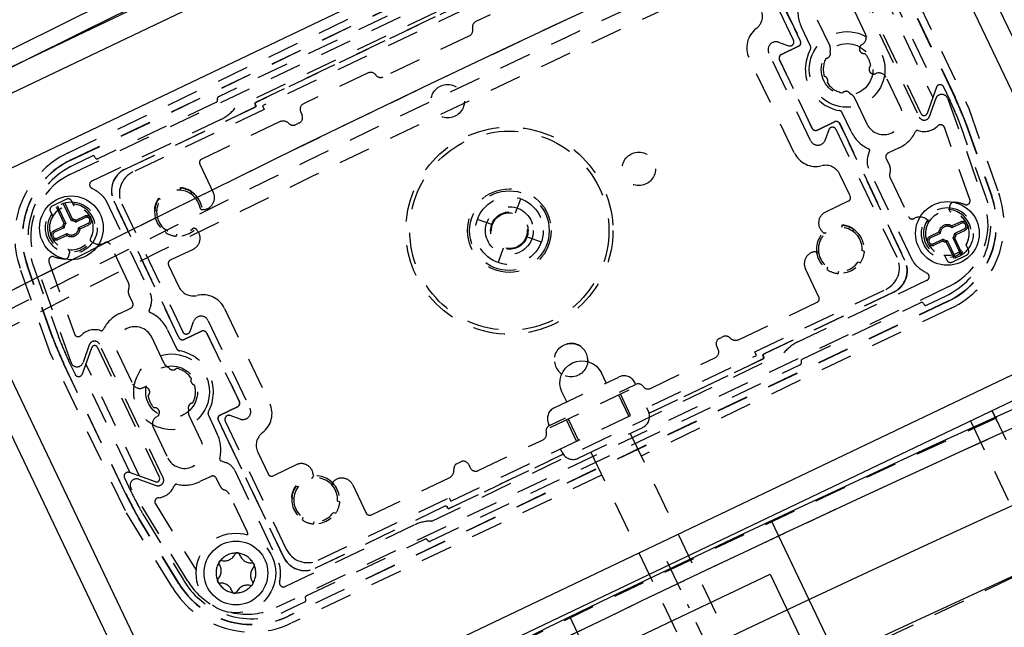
# Model space of a CAD drawing. Extents: x -7591 to -2491, y 6498 to 10061.
# Tile 46 of 125: x -6246 to -6123, y 9076 to 9153. Entities that reach past the tile are written whole.
import ezdxf

# ---------------------------------------------------------------- set-up
doc = ezdxf.new("R2010")
doc.units = 0
doc.header["$MEASUREMENT"] = 0
doc.linetypes.add('DASHDOT', pattern=[8.5, 4, -2, 0.5, -2])
doc.linetypes.add('HIDDEN', pattern=[7, 4, -3])
doc.layers.get('0').update_dxf_attribs({"linetype": 'CONTINUOUS'})
doc.layers.add('LE_HIDDEN', color=7, linetype='CONTINUOUS')
doc.layers.add('LE_MIDDLE', color=7, linetype='CONTINUOUS')

msp = doc.modelspace()

# ---------------------------------------------------------------- linework, layer by layer
for p, q in [((-6143.47, 9196.18), (-6103.9, 9113.23)), ((-6262.65, 9139.44), (-6146.22, 9194.98)), ((-6107.9, 9114.65), (-6146.22, 9194.98)), ((-6261.36, 9136.73), (-6144.93, 9192.27)), ((-6138.56, 9185.89), (-6260.41, 9127.77)), ((-6262.65, 9139.44), (-6224.34, 9059.11)), ((-6225.75, 9055.11), (-6265.32, 9138.06)), ((-6224.34, 9059.11), (-6107.9, 9114.65)), ((-6103.9, 9113.23), (-6225.75, 9055.11)), ((-6171.96, 9073.57), (-6152.1, 9083.04)), ((-6152.1, 9083.04), (-6143.06, 9064.08)), ((-6165.63, 9053.32), (-6177.25, 9077.69))]:
    msp.add_line(p, q)
msp.add_lwpolyline([(-3319.19, 8334.81, 0.111006), (-4057.65, 9007.3, 0.000315), (-4060.15, 9008.72, 0.005079), (-4100.61, 9031.15, 0.000315), (-4103.13, 9032.51, 0.252871), (-6267.97, 9031.15, 0.005079), (-6308.43, 9008.72, 0.111325), (-7049.39, 8334.81)], format="xyb")
msp.add_lwpolyline([(-6151.98, 9089.75), (-6140.35, 9065.38), (-6165.63, 9053.32)])
for centre in [(-6239.86, 9126.49), (-6129.84, 9125.79), (-6219.19, 9083.17)]:
    msp.add_circle(centre, 4)
for radius, start, end in [(2396.87, 31.73211, 148.26789), (2391.87, 31.73211, 148.26789), (2372, 31.75, 148.25), (2370, 31.79835, 148.20165), (2345, 32.74999, 147.24999), (2266.16, 35.00882, 144.99118), (2258.06, 35.00886, 144.99114), (2247.11, 35.0089, 144.9911), (2275, 108.25, 124.25), (2120, 90, 129.25)]:
    msp.add_arc((-5184.29, 7028.43), radius, start, end)
at = {"layer": 'LE_HIDDEN', "color": 1, "linetype": 'HIDDEN'}
for p, q in [((-6240.33, 9135.88), (-6157.5, 9175.38)), ((-6239.92, 9135.03), (-6157.1, 9174.54)), ((-6239.91, 9135), (-6157.08, 9174.5)), ((-6240.04, 9133.17), (-6155.58, 9173.45)), ((-6149.49, 9152.42), (-6156.49, 9167.09)), ((-6156.47, 9167.1), (-6148.29, 9149.95)), ((-6149.16, 9150.04), (-6156.82, 9166.1)), ((-6174.91, 9165.12), (-6221.39, 9142.94)), ((-6174.91, 9165.12), (-6221.39, 9142.94)), ((-6175.09, 9162.59), (-6219.32, 9141.5)), ((-6216.69, 9142.25), (-6177.33, 9161.02)), ((-6177.34, 9160.99), (-6216.66, 9142.24)), ((-6177.51, 9160.11), (-6215.87, 9141.81)), ((-6136.65, 9159.12), (-6128.89, 9142.84)), ((-6136.62, 9159.14), (-6128.85, 9142.85)), ((-6141.36, 9157.16), (-6133.38, 9140.41)), ((-6180.93, 9156.26), (-6189.07, 9152.38)), ((-6133.12, 9140.8), (-6140.9, 9157.11)), ((-6133.12, 9140.8), (-6140.9, 9157.11)), ((-6138.38, 9156.94), (-6131.67, 9142.86)), ((-6137.23, 9156.54), (-6131.26, 9144.02)), ((-6140.11, 9150.82), (-6141.94, 9154.64)), ((-6149.49, 9152.42), (-6149.05, 9151.52)), ((-6146.18, 9152.62), (-6144.62, 9149.34)), ((-6148.3, 9149.94), (-6149.05, 9151.52)), ((-6147.04, 9149.31), (-6148.16, 9151.67)), ((-6189.87, 9150.61), (-6200.7, 9145.44)), ((-6151.03, 9149.8), (-6149.78, 9149.35)), ((-6148.53, 9149.29), (-6150.69, 9148.26)), ((-6150.69, 9148.25), (-6148.52, 9149.28)), ((-6149.06, 9135.9), (-6154.74, 9147.81)), ((-6147.03, 9137.44), (-6152.27, 9148.42)), ((-6150.94, 9147.58), (-6146.85, 9139)), ((-6146.83, 9139.01), (-6150.92, 9147.58)), ((-6202.58, 9145.94), (-6210.72, 9142.05)), ((-6135.69, 9141.55), (-6137.52, 9145.37)), ((-6131.22, 9144.13), (-6132.38, 9140.84)), ((-6131.22, 9144.13), (-6132.38, 9140.84)), ((-6129.53, 9142.56), (-6130.3, 9144.17)), ((-6129.53, 9142.56), (-6130.3, 9144.17)), ((-6141.5, 9142.8), (-6139.94, 9139.53)), ((-6132.09, 9140.48), (-6131.3, 9142.7)), ((-6129.79, 9142.7), (-6125.23, 9129.81)), ((-6128.89, 9142.84), (-6128.85, 9142.85)), ((-6221.63, 9142.28), (-6236.52, 9135.17)), ((-6221.63, 9142.28), (-6236.52, 9135.17)), ((-6233.12, 9133.86), (-6216.83, 9141.63)), ((-6216.8, 9141.62), (-6233.11, 9133.84)), ((-6215.65, 9141.36), (-6232.12, 9133.5)), ((-6216.74, 9141.9), (-6216.78, 9141.99)), ((-6216.75, 9141.98), (-6216.71, 9141.89)), ((-6215.87, 9141.81), (-6215.65, 9141.36)), ((-6221.07, 9140.11), (-6237.29, 9132.37)), ((-6211.07, 9141.05), (-6210.88, 9140.66)), ((-6141.92, 9138.58), (-6143.05, 9140.94)), ((-6213.7, 9139.8), (-6223.48, 9135.13)), ((-6211.24, 9139.66), (-6211.69, 9139.44)), ((-6144, 9139.81), (-6146.17, 9138.77)), ((-6146.16, 9138.76), (-6144, 9139.79)), ((-6144.74, 9138.79), (-6145.18, 9137.53)), ((-6136.16, 9122.77), (-6143.82, 9138.83)), ((-6142.59, 9137.98), (-6143.35, 9139.56)), ((-6143.33, 9139.57), (-6135.16, 9122.42)), ((-6127.01, 9130.06), (-6130.22, 9139.11)), ((-6124.97, 9130.28), (-6128.16, 9139.31)), ((-6124.97, 9130.28), (-6128.16, 9139.31)), ((-6127.5, 9139.54), (-6124.31, 9130.51)), ((-6127.47, 9139.55), (-6124.27, 9130.52)), ((-6142.59, 9137.98), (-6142.17, 9137.08)), ((-6135.17, 9122.41), (-6142.17, 9137.08)), ((-6135.9, 9136.52), (-6137.3, 9135.86)), ((-6237.23, 9135.5), (-6239.61, 9134.37)), ((-6237.23, 9135.5), (-6239.61, 9134.37)), ((-6236.85, 9135.29), (-6236.9, 9135.38)), ((-6236.85, 9135.29), (-6236.9, 9135.38)), ((-6139.8, 9135.54), (-6139.6, 9136.1)), ((-6137.53, 9135.19), (-6137.07, 9134.22)), ((-6223.72, 9134.47), (-6222.03, 9130.92)), ((-6134.2, 9122.4), (-6139.73, 9133.99)), ((-6142.05, 9130.49), (-6143.34, 9133.2)), ((-6137, 9132.68), (-6134.71, 9127.88)), ((-6226.12, 9131.52), (-6226.23, 9131.22)), ((-6240.46, 9130.08), (-6242.27, 9129.22)), ((-6228.65, 9130.07), (-6228.94, 9130.17)), ((-6224.81, 9130.72), (-6224.71, 9131.01)), ((-6184.06, 9128.36), (-6183.43, 9130.15)), ((-6241.73, 9129.03), (-6240.8, 9127.07)), ((-6241.55, 9129.12), (-6240.57, 9127.05)), ((-6239.84, 9127.39), (-6240.83, 9129.46)), ((-6239.71, 9127.58), (-6240.65, 9129.55)), ((-6239.5, 9129.22), (-6239.8, 9129.85)), ((-6239.5, 9129.22), (-6239.74, 9129.74)), ((-6235.49, 9129.88), (-6229.96, 9118.29)), ((-6226.36, 9112.71), (-6234.54, 9129.86)), ((-6234.52, 9129.87), (-6227.52, 9115.2)), ((-6233.54, 9129.51), (-6225.88, 9113.45)), ((-6229.44, 9128.76), (-6229.15, 9128.65)), ((-6223.24, 9128.78), (-6223.38, 9128.77)), ((-6142.29, 9129.82), (-6145.15, 9128.45)), ((-6129.6, 9128.77), (-6129.59, 9128.95)), ((-6129.6, 9128.77), (-6129.59, 9128.95)), ((-6242.5, 9128.55), (-6242.2, 9127.93)), ((-6242.45, 9128.45), (-6242.2, 9127.93)), ((-6239.71, 9127.58), (-6239.84, 9127.39)), ((-6238.09, 9127.78), (-6239.3, 9127.2)), ((-6238.18, 9127.96), (-6239.28, 9127.43)), ((-6187.06, 9126.92), (-6188.85, 9127.56)), ((-6132.45, 9127.59), (-6132.3, 9127.48)), ((-6132.45, 9127.59), (-6132.3, 9127.48)), ((-6240.95, 9126.64), (-6242.06, 9126.11)), ((-6240.76, 9126.51), (-6241.97, 9125.93)), ((-6240.95, 9126.64), (-6240.76, 9126.51)), ((-6240.8, 9127.07), (-6240.57, 9127.05)), ((-6239.28, 9127.43), (-6239.3, 9127.2)), ((-6238.96, 9126.48), (-6237.74, 9127.06)), ((-6238.77, 9126.35), (-6238.96, 9126.48)), ((-6238.77, 9126.35), (-6237.66, 9126.88)), ((-6227.99, 9126.23), (-6228.1, 9125.94)), ((-6224.24, 9126.35), (-6224.13, 9126.25)), ((-6143.01, 9126.84), (-6143.12, 9126.55)), ((-6141.7, 9126.05), (-6141.6, 9126.34)), ((-6128.07, 9127.08), (-6129.28, 9126.5)), ((-6129.26, 9126.73), (-6129.28, 9126.5)), ((-6128.15, 9127.26), (-6129.26, 9126.73)), ((-6128.94, 9125.77), (-6127.72, 9126.35)), ((-6241.63, 9125.21), (-6240.41, 9125.78)), ((-6241.54, 9125.02), (-6240.43, 9125.55)), ((-6240.43, 9125.55), (-6240.41, 9125.78)), ((-6226.68, 9125.44), (-6226.58, 9125.73)), ((-6182.63, 9125.36), (-6180.84, 9124.72)), ((-6145.46, 9125.93), (-6145.56, 9126.03)), ((-6130.93, 9125.93), (-6132.04, 9125.4)), ((-6130.74, 9125.8), (-6131.95, 9125.22)), ((-6131.61, 9124.5), (-6130.39, 9125.08)), ((-6130.93, 9125.93), (-6130.74, 9125.8)), ((-6130.41, 9124.85), (-6130.39, 9125.08)), ((-6128.14, 9123.16), (-6129.13, 9125.23)), ((-6128.9, 9125.21), (-6129.13, 9125.23)), ((-6128.75, 9125.64), (-6128.94, 9125.77)), ((-6127.96, 9123.25), (-6128.9, 9125.21)), ((-6128.75, 9125.64), (-6127.64, 9126.17)), ((-6237.24, 9124.69), (-6237.39, 9124.8)), ((-6237.24, 9124.69), (-6237.39, 9124.8)), ((-6232.69, 9119.6), (-6234.98, 9124.4)), ((-6227.41, 9122.46), (-6224.54, 9123.83)), ((-6185.63, 9123.93), (-6186.27, 9122.13)), ((-6131.52, 9124.32), (-6130.41, 9124.85)), ((-6129.98, 9124.7), (-6129.85, 9124.89)), ((-6129.98, 9124.7), (-6129.04, 9122.73)), ((-6129.85, 9124.89), (-6128.86, 9122.82)), ((-6127.19, 9123.73), (-6127.49, 9124.35)), ((-6127.24, 9123.83), (-6127.49, 9124.35)), ((-6240.09, 9123.51), (-6240.11, 9123.33)), ((-6240.09, 9123.51), (-6240.11, 9123.33)), ((-6146.46, 9123.5), (-6146.31, 9123.51)), ((-6140.26, 9123.52), (-6140.55, 9123.63)), ((-6130.2, 9123.06), (-6129.9, 9122.43)), ((-6130.2, 9123.06), (-6129.95, 9122.54)), ((-6129.23, 9122.2), (-6127.43, 9123.06)), ((-6242.53, 9110.79), (-6246.31, 9121.44)), ((-6242.22, 9112.73), (-6245.42, 9121.76)), ((-6242.19, 9112.74), (-6245.39, 9121.77)), ((-6244.73, 9122), (-6241.53, 9112.97)), ((-6244.73, 9122), (-6241.53, 9112.97)), ((-6239.9, 9109.58), (-6244.47, 9122.47)), ((-6242.68, 9122.22), (-6239.48, 9113.17)), ((-6227.64, 9121.79), (-6226.35, 9119.08)), ((-6145.98, 9117.81), (-6147.67, 9121.36)), ((-6144.88, 9121.56), (-6144.99, 9121.27)), ((-6141.05, 9122.21), (-6140.76, 9122.11)), ((-6143.57, 9120.77), (-6143.47, 9121.06)), ((-6129.66, 9119.11), (-6214.12, 9078.83)), ((-6148.63, 9112.17), (-6132.41, 9119.91)), ((-6232.16, 9117.09), (-6232.62, 9118.06)), ((-6154.04, 9110.92), (-6137.57, 9118.78)), ((-6152.89, 9110.66), (-6136.58, 9118.44)), ((-6136.57, 9118.42), (-6152.86, 9110.65)), ((-6132.46, 9116.78), (-6130.09, 9117.91)), ((-6132.46, 9116.78), (-6130.09, 9117.91)), ((-6233.79, 9115.76), (-6232.4, 9116.42)), ((-6229.89, 9116.75), (-6230.1, 9116.18)), ((-6220.63, 9116.38), (-6214.95, 9104.47)), ((-6129.79, 9117.28), (-6212.61, 9077.78)), ((-6129.77, 9117.25), (-6212.6, 9077.74)), ((-6129.37, 9116.4), (-6168.3, 9097.83)), ((-6156, 9112.48), (-6146.21, 9117.15)), ((-6148.07, 9110), (-6133.17, 9117.11)), ((-6148.07, 9110), (-6133.17, 9117.11)), ((-6132.84, 9116.99), (-6132.8, 9116.9)), ((-6132.84, 9116.99), (-6132.8, 9116.9)), ((-6227.1, 9114.3), (-6227.52, 9115.2)), ((-6226.35, 9112.72), (-6227.1, 9114.3)), ((-6224.96, 9113.49), (-6224.51, 9114.75)), ((-6222.67, 9114.84), (-6217.43, 9103.86)), ((-6228.2, 9109.48), (-6229.76, 9112.75)), ((-6227.77, 9113.7), (-6226.65, 9111.34)), ((-6223.53, 9113.52), (-6225.7, 9112.49)), ((-6225.69, 9112.47), (-6223.53, 9113.51)), ((-6222.86, 9113.27), (-6218.77, 9104.7)), ((-6218.76, 9104.7), (-6222.85, 9113.28)), ((-6158.46, 9112.62), (-6158.01, 9112.84)), ((-6238.47, 9108.15), (-6237.31, 9111.44)), ((-6238.47, 9108.15), (-6237.31, 9111.44)), ((-6237.61, 9111.8), (-6238.39, 9109.58)), ((-6236.57, 9111.48), (-6228.79, 9095.17)), ((-6236.57, 9111.48), (-6228.79, 9095.17)), ((-6228.33, 9095.12), (-6236.32, 9111.87)), ((-6158.62, 9111.23), (-6158.81, 9111.62)), ((-6234, 9110.73), (-6232.18, 9106.91)), ((-6194.6, 9089.69), (-6150.38, 9110.78)), ((-6192.19, 9092.17), (-6153.83, 9110.47)), ((-6167.12, 9106.34), (-6158.98, 9110.23)), ((-6153.83, 9110.47), (-6154.04, 9110.92)), ((-6152.94, 9110.3), (-6152.99, 9110.39)), ((-6152.96, 9110.38), (-6152.91, 9110.29)), ((-6240.81, 9109.44), (-6240.84, 9109.43)), ((-6233.07, 9093.14), (-6240.84, 9109.43)), ((-6233.04, 9093.16), (-6240.81, 9109.44)), ((-6240.17, 9109.72), (-6239.4, 9108.11)), ((-6240.17, 9109.72), (-6239.4, 9108.11)), ((-6231.31, 9095.34), (-6238.03, 9109.42)), ((-6194.79, 9087.16), (-6148.3, 9109.34)), ((-6194.79, 9087.16), (-6148.3, 9109.34)), ((-6167.3, 9103.24), (-6153.04, 9110.04)), ((-6153.01, 9110.03), (-6167.29, 9103.22)), ((-6232.47, 9095.74), (-6238.44, 9108.26)), ((-6179.22, 9103.89), (-6171.1, 9107.77)), ((-6172.68, 9107.02), (-6173.28, 9108.28)), ((-6179.72, 9101.44), (-6168.88, 9106.61)), ((-6171.02, 9105.87), (-6168.99, 9106.84)), ((-6168.99, 9106.84), (-6169.1, 9107.06)), ((-6177.64, 9104.65), (-6178.25, 9105.91)), ((-6171.14, 9105.53), (-6169.85, 9102.83)), ((-6169.62, 9102.94), (-6170.91, 9105.64)), ((-6219.01, 9104.03), (-6221.17, 9103)), ((-6221.17, 9102.99), (-6219, 9104.02)), ((-6223.52, 9099.66), (-6225.08, 9102.94)), ((-6222.65, 9102.97), (-6221.53, 9100.61)), ((-6218.66, 9102.48), (-6219.92, 9102.93)), ((-6167.38, 9103.45), (-6167.59, 9103.9)), ((-6123.57, 9102.19), (-6124.21, 9103.54)), ((-6213.23, 9085.18), (-6221.41, 9102.33)), ((-6220.64, 9100.76), (-6221.4, 9102.34)), ((-6220.53, 9102.24), (-6212.87, 9086.18)), ((-6179.82, 9101.67), (-6179.93, 9101.9)), ((-6179.82, 9101.67), (-6177.8, 9102.63)), ((-6176.4, 9099.7), (-6177.69, 9102.41)), ((-6177.46, 9102.52), (-6176.17, 9099.81)), ((-6229.58, 9101.46), (-6227.76, 9097.64)), ((-6220.2, 9099.86), (-6220.64, 9100.76)), ((-6176.21, 9097.58), (-6168.09, 9101.45)), ((-6169.66, 9100.7), (-6158.06, 9076.36)), ((-6220.2, 9099.86), (-6213.21, 9085.19)), ((-6188.76, 9096.02), (-6180.62, 9099.9)), ((-6216.45, 9098.32), (-6215.16, 9095.62)), ((-6178.08, 9098.07), (-6192.36, 9091.26)), ((-6192.35, 9091.29), (-6178.09, 9098.09)), ((-6178.21, 9098.28), (-6178.42, 9098.74)), ((-6174.63, 9098.33), (-6163.02, 9073.99)), ((-6221.06, 9097.24), (-6220.5, 9097.05)), ((-6211.62, 9096.75), (-6214.49, 9095.38)), ((-6191.4, 9096.91), (-6190.95, 9097.12)), ((-6189.95, 9096.77), (-6189.76, 9096.37)), ((-6229.29, 9094.62), (-6232.57, 9095.78)), ((-6229.29, 9094.62), (-6232.57, 9095.78)), ((-6219.34, 9096.02), (-6213.81, 9084.42)), ((-6173.26, 9095.46), (-6212.19, 9076.9)), ((-6209.49, 9095.54), (-6209.47, 9095.4)), ((-6233.19, 9095.1), (-6232.42, 9093.48)), ((-6233.19, 9095.1), (-6232.42, 9093.48)), ((-6231.42, 9094.95), (-6229.2, 9094.16)), ((-6222.32, 9095.3), (-6223.72, 9094.64)), ((-6221.19, 9094.1), (-6221.66, 9095.07)), ((-6207.05, 9094.54), (-6206.95, 9094.64)), ((-6204.53, 9094.24), (-6202.84, 9090.69)), ((-6202.17, 9090.46), (-6192.39, 9095.12)), ((-6233.04, 9093.16), (-6233.07, 9093.14)), ((-6225.23, 9082.13), (-6232.25, 9093.63)), ((-6217.75, 9088.28), (-6220.04, 9093.07)), ((-6211.42, 9093.97), (-6211.72, 9094.07)), ((-6229.31, 9091.85), (-6224.29, 9083.66)), ((-6212.22, 9092.65), (-6211.93, 9092.55)), ((-6208.88, 9084.77), (-6192.4, 9092.62)), ((-6206.14, 9092.09), (-6206.44, 9092.2)), ((-6192.4, 9092.62), (-6192.19, 9092.17)), ((-6230.75, 9090.37), (-6225.75, 9082.21)), ((-6230.75, 9090.37), (-6225.75, 9082.21)), ((-6209.24, 9083.79), (-6192.93, 9091.57)), ((-6192.94, 9091.54), (-6209.23, 9083.77)), ((-6206.94, 9090.78), (-6206.64, 9090.68)), ((-6192.63, 9091.35), (-6192.67, 9091.44)), ((-6192.66, 9091.47), (-6192.62, 9091.38)), ((-6226.37, 9081.82), (-6231.38, 9089.99)), ((-6226.34, 9081.84), (-6231.35, 9090.01)), ((-6213.01, 9081.46), (-6196.79, 9089.2)), ((-6210.77, 9090.13), (-6210.88, 9089.84)), ((-6209.46, 9089.34), (-6209.36, 9089.63)), ((-6210.35, 9080.3), (-6195.45, 9087.4)), ((-6210.35, 9080.3), (-6195.45, 9087.4)), ((-6200.9, 9044.81), (-6111.54, 9087.43)), ((-6212.91, 9078.41), (-6210.54, 9079.54)), ((-6212.91, 9078.41), (-6210.54, 9079.54)), ((-6210.42, 9079.87), (-6210.46, 9079.96)), ((-6210.42, 9079.87), (-6210.46, 9079.96))]:
    msp.add_line(p, q, dxfattribs=at)
for points in [[(-5186.29, 9150.43, 0.172955), (-6528.44, 8670.42), (-6468.33, 8596.86, 0.078205), (-6887.99, 8126.67), (-7153.76, 8297.61, -0.254675), (-5186.29, 9371.43)], [(-7153.76, 8297.61, -0.254675), (-5186.29, 9371.43), (-5186.29, 9290.43), (-5204.29, 9290.43)], [(-5846.92, 9044.32), (-5895.46, 9191.52, 0.069816), (-6463.32, 8912.26, 0.000549), (-6467.45, 8909.45), (-6380.21, 8781.33)], [(-5186.29, 9150.43, 0.172955), (-6528.44, 8670.42), (-6468.33, 8596.86, 0.078205), (-6887.99, 8126.67), (-7155.44, 8298.7)], [(-6145.08, 9147.77, 0.519123), (-6144.57, 9148.6, 0.191583), (-6144.62, 9149.34)], [(-6141.5, 9142.8, 0.191583), (-6142.04, 9143.31, 0.519123), (-6143.01, 9143.43)], [(-6128.16, 9139.31, 0.01393), (-6128.57, 9140.35, 0.006695), (-6129.53, 9142.56)], [(-6127.47, 9139.55, 0.01393), (-6127.89, 9140.63, 0.006687), (-6128.85, 9142.85)], [(-6235.49, 9129.88, 0.08392), (-6235.88, 9130.43, 0.079373), (-6237.3, 9131.47)], [(-6134.2, 9122.4, 0.08392), (-6133.82, 9121.85, 0.079373), (-6132.39, 9120.81)], [(-6242.22, 9112.73, 0.01393), (-6241.81, 9111.65, 0.006687), (-6240.84, 9109.43)], [(-6241.53, 9112.97, 0.01393), (-6241.13, 9111.94, 0.006695), (-6240.17, 9109.72)], [(-6228.2, 9109.48, 0.191583), (-6227.65, 9108.97, 0.519123), (-6226.68, 9108.85)], [(-6224.61, 9104.51, 0.519123), (-6225.13, 9103.68, 0.191583), (-6225.08, 9102.94)], [(-6233.07, 9093.14, 0.006687), (-6231.95, 9090.99, 0.01393), (-6231.38, 9089.99)], [(-6232.42, 9093.48, 0.006695), (-6231.31, 9091.34, 0.01393), (-6230.75, 9090.37)], [(-6213.71, 9082.02, 0.079373), (-6213.63, 9083.78, 0.08392), (-6213.81, 9084.42)]]:
    msp.add_lwpolyline(points, format="xyb", dxfattribs=at)
for points in [[(-6142.52, 9170.95), (-6136.62, 9161.31), (-6127.16, 9141.49), (-6123.39, 9130.84)], [(-6216.83, 9141.63), (-6216.82, 9141.64), (-6216.8, 9141.65), (-6216.79, 9141.65), (-6216.78, 9141.67), (-6216.77, 9141.68), (-6216.76, 9141.69), (-6216.75, 9141.7), (-6216.74, 9141.71), (-6216.73, 9141.73), (-6216.73, 9141.74), (-6216.72, 9141.76), (-6216.72, 9141.77), (-6216.72, 9141.79), (-6216.72, 9141.8), (-6216.72, 9141.82), (-6216.72, 9141.84), (-6216.72, 9141.85), (-6216.73, 9141.87), (-6216.73, 9141.88), (-6216.74, 9141.9)], [(-6216.78, 9141.99), (-6216.79, 9142), (-6216.79, 9142.02), (-6216.79, 9142.03), (-6216.8, 9142.05), (-6216.8, 9142.06), (-6216.8, 9142.08), (-6216.8, 9142.09), (-6216.8, 9142.11), (-6216.79, 9142.12), (-6216.79, 9142.14), (-6216.78, 9142.15), (-6216.78, 9142.17), (-6216.77, 9142.18), (-6216.76, 9142.19), (-6216.75, 9142.21), (-6216.74, 9142.22), (-6216.73, 9142.23), (-6216.71, 9142.24), (-6216.7, 9142.25), (-6216.69, 9142.25)], [(-6216.71, 9141.89), (-6216.7, 9141.87), (-6216.7, 9141.86), (-6216.69, 9141.84), (-6216.69, 9141.83), (-6216.69, 9141.81), (-6216.69, 9141.79), (-6216.69, 9141.78), (-6216.69, 9141.76), (-6216.7, 9141.75), (-6216.7, 9141.73), (-6216.71, 9141.72), (-6216.71, 9141.7), (-6216.72, 9141.69), (-6216.73, 9141.68), (-6216.74, 9141.67), (-6216.75, 9141.65), (-6216.76, 9141.64), (-6216.77, 9141.64), (-6216.79, 9141.63), (-6216.8, 9141.62)], [(-6216.66, 9142.24), (-6216.67, 9142.24), (-6216.68, 9142.23), (-6216.7, 9142.22), (-6216.71, 9142.21), (-6216.72, 9142.2), (-6216.73, 9142.18), (-6216.74, 9142.17), (-6216.75, 9142.16), (-6216.75, 9142.14), (-6216.76, 9142.13), (-6216.76, 9142.11), (-6216.77, 9142.1), (-6216.77, 9142.08), (-6216.77, 9142.07), (-6216.77, 9142.05), (-6216.77, 9142.04), (-6216.77, 9142.02), (-6216.76, 9142.01), (-6216.76, 9141.99), (-6216.75, 9141.98)], [(-6227.17, 9081.33), (-6233.08, 9090.97), (-6242.53, 9110.79)], [(-6153.04, 9110.04), (-6153.02, 9110.04), (-6153.01, 9110.05), (-6153, 9110.06), (-6152.99, 9110.07), (-6152.98, 9110.08), (-6152.97, 9110.1), (-6152.96, 9110.11), (-6152.95, 9110.12), (-6152.94, 9110.14), (-6152.94, 9110.15), (-6152.93, 9110.17), (-6152.93, 9110.18), (-6152.93, 9110.2), (-6152.92, 9110.21), (-6152.92, 9110.23), (-6152.93, 9110.24), (-6152.93, 9110.26), (-6152.93, 9110.27), (-6152.94, 9110.29), (-6152.94, 9110.3)], [(-6152.99, 9110.39), (-6152.99, 9110.41), (-6153, 9110.42), (-6153, 9110.44), (-6153, 9110.45), (-6153.01, 9110.47), (-6153.01, 9110.49), (-6153, 9110.5), (-6153, 9110.52), (-6153, 9110.53), (-6152.99, 9110.55), (-6152.99, 9110.56), (-6152.98, 9110.58), (-6152.97, 9110.59), (-6152.96, 9110.6), (-6152.95, 9110.61), (-6152.94, 9110.63), (-6152.93, 9110.64), (-6152.92, 9110.65), (-6152.91, 9110.65), (-6152.89, 9110.66)], [(-6152.91, 9110.29), (-6152.91, 9110.28), (-6152.9, 9110.26), (-6152.9, 9110.25), (-6152.9, 9110.23), (-6152.9, 9110.22), (-6152.9, 9110.2), (-6152.9, 9110.19), (-6152.9, 9110.17), (-6152.9, 9110.16), (-6152.91, 9110.14), (-6152.91, 9110.13), (-6152.92, 9110.11), (-6152.93, 9110.1), (-6152.94, 9110.09), (-6152.95, 9110.07), (-6152.96, 9110.06), (-6152.97, 9110.05), (-6152.98, 9110.04), (-6152.99, 9110.03), (-6153.01, 9110.03)], [(-6152.86, 9110.65), (-6152.88, 9110.64), (-6152.89, 9110.64), (-6152.9, 9110.63), (-6152.91, 9110.62), (-6152.93, 9110.6), (-6152.94, 9110.59), (-6152.94, 9110.58), (-6152.95, 9110.57), (-6152.96, 9110.55), (-6152.97, 9110.54), (-6152.97, 9110.52), (-6152.97, 9110.51), (-6152.98, 9110.49), (-6152.98, 9110.48), (-6152.98, 9110.46), (-6152.98, 9110.44), (-6152.97, 9110.43), (-6152.97, 9110.41), (-6152.96, 9110.4), (-6152.96, 9110.38)], [(-6178.25, 9105.91), (-6178.42, 9106.41), (-6178.5, 9106.93), (-6178.47, 9107.46), (-6178.34, 9107.98), (-6178.11, 9108.46), (-6177.78, 9108.89), (-6177.39, 9109.24), (-6176.92, 9109.53)], [(-6176.92, 9109.53), (-6176.41, 9109.71), (-6175.88, 9109.79), (-6175.35, 9109.77), (-6174.83, 9109.65), (-6174.34, 9109.43), (-6173.91, 9109.12), (-6173.56, 9108.73), (-6173.28, 9108.28)], [(-6124.21, 9103.54), (-6081.16, 9013.28), (-6162.39, 8974.54), (-6205.44, 9064.8)], [(-6126.92, 9102.25), (-6085.16, 9014.7), (-6160.98, 8978.54), (-6202.74, 9066.09)], [(-6192.67, 9091.44), (-6192.68, 9091.46), (-6192.69, 9091.47), (-6192.7, 9091.48), (-6192.71, 9091.49), (-6192.72, 9091.5), (-6192.73, 9091.51), (-6192.74, 9091.52), (-6192.76, 9091.53), (-6192.77, 9091.54), (-6192.79, 9091.54), (-6192.8, 9091.55), (-6192.82, 9091.55), (-6192.83, 9091.55), (-6192.85, 9091.56), (-6192.86, 9091.56), (-6192.88, 9091.55), (-6192.89, 9091.55), (-6192.91, 9091.55), (-6192.92, 9091.54), (-6192.94, 9091.54)], [(-6192.93, 9091.57), (-6192.91, 9091.57), (-6192.9, 9091.58), (-6192.88, 9091.58), (-6192.87, 9091.58), (-6192.85, 9091.58), (-6192.84, 9091.58), (-6192.82, 9091.58), (-6192.81, 9091.58), (-6192.79, 9091.58), (-6192.77, 9091.57), (-6192.76, 9091.57), (-6192.75, 9091.56), (-6192.73, 9091.55), (-6192.72, 9091.54), (-6192.71, 9091.53), (-6192.7, 9091.52), (-6192.69, 9091.51), (-6192.68, 9091.5), (-6192.67, 9091.48), (-6192.66, 9091.47)], [(-6192.36, 9091.26), (-6192.38, 9091.25), (-6192.39, 9091.25), (-6192.41, 9091.24), (-6192.42, 9091.24), (-6192.44, 9091.24), (-6192.45, 9091.24), (-6192.47, 9091.24), (-6192.48, 9091.24), (-6192.5, 9091.24), (-6192.51, 9091.25), (-6192.53, 9091.25), (-6192.54, 9091.26), (-6192.56, 9091.27), (-6192.57, 9091.28), (-6192.58, 9091.29), (-6192.59, 9091.3), (-6192.6, 9091.31), (-6192.61, 9091.32), (-6192.62, 9091.34), (-6192.63, 9091.35)], [(-6192.62, 9091.38), (-6192.61, 9091.37), (-6192.6, 9091.35), (-6192.59, 9091.34), (-6192.58, 9091.33), (-6192.57, 9091.32), (-6192.56, 9091.31), (-6192.55, 9091.3), (-6192.53, 9091.29), (-6192.52, 9091.28), (-6192.5, 9091.28), (-6192.49, 9091.27), (-6192.47, 9091.27), (-6192.46, 9091.27), (-6192.44, 9091.27), (-6192.43, 9091.27), (-6192.41, 9091.27), (-6192.4, 9091.27), (-6192.38, 9091.27), (-6192.37, 9091.28), (-6192.35, 9091.29)]]:
    msp.add_lwpolyline(points, dxfattribs=at)
for centre, radius in [((-6142.43, 9146.37), 4.75), ((-6142.43, 9146.37), 3.25), ((-6192.6, 9142.39), 2.1), ((-6192.6, 9142.39), 2.1), ((-6184.85, 9126.14), 13), ((-6184.85, 9126.14), 12.5), ((-6168.6, 9133.89), 2.1), ((-6168.6, 9133.89), 2.1), ((-6184.85, 9126.14), 5.25), ((-6184.85, 9126.14), 5), ((-6184.85, 9126.14), 4.25), ((-6239.86, 9126.49), 3.25), ((-6184.85, 9126.14), 3), ((-6129.84, 9125.79), 3.25), ((-6184.85, 9126.14), 2.35), ((-6184.85, 9126.14), 2.25), ((-6177.1, 9109.89), 2.1), ((-6227.27, 9105.91), 4.75), ((-6227.27, 9105.91), 3.25), ((-6219.19, 9083.17), 5)]:
    msp.add_circle(centre, radius, dxfattribs=at)
for centre, radius, start, end in [((-5184.29, 7028.43), 2341, 110.12894, 127.12106), ((-5184.29, 7028.43), 2341, 110.12894, 127.12106), ((-5184.29, 7028.43), 2345, 110.60017, 126.64984), ((-5184.29, 7028.43), 2277, 108.19967, 124.30033), ((-5184.29, 7028.43), 2275, 108.25, 124.25), ((-6144.06, 9153.63), 4.55, 165.8531, -154.5), ((-6155.05, 9153.09), 2, -52.963, 25.5), ((-6188.75, 9151.7), 0.75, 115.5, -164.0941), ((-6190.19, 9151.29), 0.75, -64.5, 15.9059), ((-6152.04, 9149.1), 3, 127.037, -154.5), ((-6151.36, 9148.85), 1, 70.5, -154.5), ((-6149.61, 9149.82), 0.5, -109.5, 25.5), ((-6148.74, 9149.73), 0.487, -64.5, 25.5), ((-6148.74, 9149.73), 0.5, -64.5, 25.5), ((-6141.02, 9150.39), 1, -63.206, 25.5), ((-6142.43, 9146.37), 5.25, 151.7496, -100.7496), ((-6147.49, 9149.1), 0.5, -28.2504, 25.5), ((-6145.12, 9148.37), 0.6, -86.528, 23.2115), ((-6145.52, 9148.91), 1, -17.8819, -3.1353), ((-6140.29, 9148.96), 0.6, 116.7939, -79.472), ((-6140.29, 9148.96), 0.6, 155.3056, -79.472), ((-5184.29, 7028.43), 2120, 90, 129.25), ((-6150.47, 9147.8), 0.513, 115.5, -154.5), ((-6150.47, 9147.8), 0.5, 115.5, -154.5), ((-6142.43, 9146.37), 3, 152.3166, -163.3166), ((-6142.43, 9146.37), 3, 152.3166, -163.3166), ((-6142.43, 9146.37), 3, 9.3166, 41.6834), ((-6142.43, 9146.37), 3, 9.3166, 41.6834), ((-6139.08, 9146.4), 0.6, 130.472, -65.7939), ((-6139.08, 9146.4), 0.6, 130.472, -104.3104), ((-6202.25, 9145.26), 0.75, 35.0941, 115.5), ((-6201.03, 9146.12), 0.75, -144.9059, -64.5), ((-6145.45, 9144.93), 0.6, -24.528, 75.528), ((-6145.45, 9144.93), 0.6, -24.528, 75.528), ((-6138.42, 9144.94), 1, 25.5, 114.206), ((-6142.43, 9146.37), 3, -145.6834, -101.3166), ((-6142.43, 9146.37), 3, -145.6834, -101.3166), ((-6142.57, 9143.03), 0.6, 27.7885, 137.528), ((-6130.75, 9143.96), 0.5, 25.5, 160.4999), ((-6130.75, 9143.96), 0.5, 25.5, 160.5), ((-6221.74, 9142.5), 0.25, -64.5, 25.5), ((-6221.74, 9142.5), 0.25, -64.5, 25.5), ((-6221.28, 9142.72), 0.25, 115.5, -154.5), ((-6221.28, 9142.72), 0.25, 115.5, -154.5), ((-6142.4, 9142.37), 1, 54.1328, 68.8819), ((-6130.55, 9142.43), 0.8, 19.5, 160.5), ((-6211.6, 9105.62), 90, 22.6923, 24.2267), ((-6211.6, 9105.62), 90.7, 22.6923, 24.2246), ((-6223.22, 9144.62), 5, -64.5, -38.6581), ((-6210.39, 9141.38), 0.75, 115.5, -154.5), ((-6143.5, 9140.73), 0.5, 25.5, 79.2504), ((-6137.82, 9140.54), 2.35, -154.5, 25.5), ((-6213.27, 9138.9), 1, 44.2243, 115.5), ((-6211.56, 9140.33), 0.75, -64.5, 25.5), ((-6143.79, 9139.35), 0.5, 25.5, 115.5), ((-6143.79, 9139.35), 0.487, 25.5, 115.5), ((-6132.75, 9140.71), 0.7, -154.5, -19.5), ((-6132.76, 9140.98), 0.4, -154.5, -19.4999), ((-6132.76, 9140.98), 0.4, -154.5, -19.5), ((-6147.02, 9132.63), 20, 19.5, 22.6923), ((-6147.02, 9132.63), 20.7, 19.5, 22.6923), ((-6212.01, 9140.12), 0.75, -135.7757, -64.5), ((-6146.38, 9139.22), 0.513, -154.5, -64.5), ((-6146.38, 9139.22), 0.5, -154.5, -64.5), ((-6144.27, 9138.62), 0.5, 25.5, 160.5), ((-6133.6, 9138.46), 0.25, 71.5152, 153.7488), ((-6132.76, 9140.98), 2.4, -108.4848, -44.4369), ((-6130.69, 9138.94), 0.5, 19.4999, 135.5632), ((-6146.12, 9137.87), 1, -154.5, -19.5), ((-6137.82, 9140.54), 4.55, -154.5, -114.8531), ((-6137.82, 9140.54), 4.45, -64.5, -26.2513), ((-6139.83, 9136.19), 0.25, -20.073, 65.1468), ((-6235.3, 9125.34), 11.67, 115.5069, -160.5), ((-6235.3, 9125.34), 10.73, 115.5, -160.5), ((-6235.3, 9125.34), 10.7, 115.5, -160.5), ((-6237.12, 9135.28), 0.25, 25.5, 115.5), ((-6237.12, 9135.28), 0.25, 25.5, 115.5), ((-6236.63, 9135.4), 0.25, -154.5, -64.5), ((-6236.63, 9135.4), 0.25, -154.5, -64.5), ((-6223.27, 9134.68), 0.5, 115.5, -154.5), ((-6146.35, 9137.19), 3, -154.5, -76.037), ((-6137.93, 9134.85), 2, 159.927, -154.5), ((-6137.08, 9135.41), 0.5, 115.5, -154.5), ((-6235.3, 9125.34), 10, 115.5, -160.5), ((-6235.3, 9125.34), 10, 115.5, -160.5), ((-6231.83, 9131.15), 3, 115.5, -154.5), ((-6231.83, 9131.15), 2.98, 115.5, -154.5), ((-6145.15, 9132.34), 2, 25.5, 103.963), ((-6137.98, 9133.79), 1, -20.073, 25.5), ((-6236.31, 9125.36), 8.65, 115.5, -160.5), ((-6230.83, 9130.8), 3, 115.5, -154.5), ((-6136.1, 9133.11), 1, 159.927, -154.5), ((-6237.07, 9131.92), 0.5, 115.5, -117.159), ((-6226.4, 9128.48), 3, 10.5, -49.5), ((-6226.4, 9128.48), 2.75, 11.1448, -50.1448), ((-6226.4, 9128.48), 3.05, 56.2649, 84.7351), ((-6240.25, 9129.63), 0.5, 25.5, 115.5), ((-6226.4, 9128.48), 3.05, 146.2649, 174.7351), ((-6223.38, 9130.28), 1.5, -84.5, 25.5), ((-6142.5, 9130.27), 0.5, -64.5, 25.5), ((-6134.39, 9126.94), 10, -64.5, 19.5), ((-6134.39, 9126.94), 10, -64.5, 19.5), ((-6134.39, 9126.94), 10.7, -64.5, 19.5), ((-6134.39, 9126.94), 10.73, -64.5, 19.5), ((-6134.39, 9126.94), 11.67, -64.4931, 19.5), ((-6127.48, 9129.89), 0.5, -109.5234, 19.5), ((-6239.86, 9126.49), 3, 10.5, -49.5), ((-6239.86, 9126.49), 2.75, -29.7198, -49.5), ((-6242.05, 9128.77), 0.5, 115.5, -154.5), ((-6241.19, 9129.29), 0.6, -163.6483, -154.5), ((-6241.19, 9129.29), 0.4, -172.7136, -154.5), ((-6241.19, 9129.29), 0.4, 25.5, 43.7136), ((-6241.19, 9129.29), 0.6, 25.5, 34.6483), ((-6239.86, 9126.49), 2.75, -29.7198, 82.4443), ((-6223.41, 9129.07), 0.3, -168.8552, -84.5), ((-6129.84, 9125.79), 3, 10.5, -49.5), ((-6133.38, 9126.92), 8.65, -64.5, 19.5), ((-6129.35, 9128.75), 0.25, 175.5, -99.2802), ((-6129.35, 9128.75), 0.25, 175.5, -99.2802), ((-6128.09, 9128.84), 1.5, 158.9434, 175.5), ((-6128.09, 9128.84), 1.5, 172.762, 175.5), ((-6129.03, 9129.2), 0.5, 86.2453, 158.9434), ((-6129.32, 9124.71), 5, 70.4766, 86.2454), ((-6239.86, 9126.49), 2.75, 148.5557, -99.2802), ((-6239.86, 9126.49), 1.1, 58.5557, 82.4443), ((-6237.92, 9127.42), 0.6, 27.9993, 115.5), ((-6237.92, 9127.42), 0.4, -64.5, 115.5), ((-6237.92, 9127.42), 0.6, -64.5, 19.6398), ((-6144.51, 9127.1), 1.5, 115.5, -134.5), ((-6134.26, 9128.1), 0.5, -154.5, -52.9781), ((-6133.3, 9126.35), 1.5, 55.5, 116.0109), ((-6129.84, 9125.79), 2.75, -31.4443, -49.5), ((-6133.3, 9126.35), 1.5, 55.5, 58.2427), ((-6132.44, 9127.28), 0.25, -29.7198, 55.5), ((-6132.44, 9127.28), 0.25, -29.7198, 55.5), ((-6129.84, 9125.79), 2.75, -31.4443, 80.7198), ((-6239.86, 9126.49), 1.1, 148.5557, 172.4443), ((-6239.86, 9126.49), 0.9, 141.8878, 179.1122), ((-6239.86, 9126.49), 1.1, -121.4443, -7.5557), ((-6239.86, 9126.49), 0.9, -128.1122, -0.8878), ((-6239.86, 9126.49), 0.9, 51.8878, 89.1122), ((-6224.45, 9126.14), 0.3, 45.5, 129.8552), ((-6225.19, 9125.18), 1.5, -64.5, 45.5), ((-6143.29, 9123.8), 3, 10.5, -49.5), ((-6143.29, 9123.8), 2.75, -3.6734, -35.3266), ((-6143.29, 9123.8), 3.05, 56.2649, 84.7351), ((-6129.84, 9125.79), 2.75, 150.2802, -97.5557), ((-6129.84, 9125.79), 1.1, 58.5557, 172.4443), ((-6129.84, 9125.79), 0.9, 51.8878, 179.1122), ((-6127.9, 9126.71), 0.6, 31.3602, 115.5), ((-6127.9, 9126.71), 0.4, -64.5, 115.5), ((-6127.9, 9126.71), 0.6, -64.5, 23.0007), ((-6241.8, 9125.57), 0.6, 115.5, -156.9993), ((-6241.8, 9125.57), 0.6, -148.6398, -64.5), ((-6241.8, 9125.57), 0.4, 115.5, -64.5), ((-6237.25, 9125), 0.25, 150.2802, -124.5), ((-6237.25, 9125), 0.25, 150.2802, -124.5), ((-6226.4, 9128.48), 3.05, -123.7351, -95.2649), ((-6145.25, 9126.14), 0.3, -134.5, -50.1448), ((-6131.78, 9124.86), 0.6, 115.5, -160.3602), ((-6131.78, 9124.86), 0.4, 115.5, -64.5), ((-6129.84, 9125.79), 0.9, -128.1122, -90.8878), ((-6129.84, 9125.79), 0.9, -38.1122, -0.8878), ((-6129.84, 9125.79), 1.1, -31.4443, -7.5557), ((-6240.34, 9123.53), 0.25, -4.5, 80.7198), ((-6240.34, 9123.53), 0.25, -4.5, 80.7198), ((-6236.39, 9125.93), 1.5, -124.5, -63.9891), ((-6236.39, 9125.93), 1.5, -124.5, -121.7573), ((-6235.43, 9124.18), 0.5, 25.5, 127.0219), ((-6131.78, 9124.86), 0.6, -152.0007, -64.5), ((-6129.84, 9125.79), 1.1, -121.4443, -97.5557), ((-6242.21, 9122.39), 0.5, 70.4766, -160.5), ((-6240.37, 9127.58), 5, -109.5234, -93.7546), ((-6240.67, 9123.08), 0.5, -93.7547, -21.0566), ((-6241.6, 9123.44), 1.5, -21.0566, -4.5), ((-6241.6, 9123.44), 1.5, -7.238, -4.5), ((-6146.31, 9122), 1.5, 95.5, -154.5), ((-6146.29, 9123.21), 0.3, 11.1448, 95.5), ((-6143.29, 9123.8), 3.05, -33.7351, -5.2649), ((-6138.86, 9121.48), 3, -64.5, 25.5), ((-6128.5, 9122.99), 0.6, -154.5, -145.3517), ((-6128.5, 9122.99), 0.4, -154.5, -136.2864), ((-6128.5, 9122.99), 0.4, 7.2864, 25.5), ((-6128.5, 9122.99), 0.6, 16.3517, 25.5), ((-6127.64, 9123.51), 0.5, -64.5, 25.5), ((-6227.19, 9122.01), 0.5, 115.5, -154.5), ((-6137.86, 9121.13), 2.98, -64.5, 25.5), ((-6137.86, 9121.13), 3, -64.5, 25.5), ((-6129.45, 9122.65), 0.5, -154.5, -64.5), ((-6143.29, 9123.8), 3.05, -123.7351, -95.2649), ((-6132.62, 9120.36), 0.5, -64.5, 62.841), ((-6231.72, 9118.49), 1, 159.927, -154.5), ((-6233.6, 9119.17), 1, -20.073, 25.5), ((-6224.55, 9119.95), 2, -154.5, -76.037), ((-6231.77, 9117.43), 2, -20.073, 25.5), ((-6223.34, 9115.09), 3, 25.5, 103.963), ((-6146.43, 9117.6), 0.5, -64.5, 25.5), ((-6232.61, 9116.87), 0.5, -64.5, 25.5), ((-6133.07, 9116.88), 0.25, 25.5, 115.5), ((-6133.07, 9116.88), 0.25, 25.5, 115.5), ((-6132.57, 9117.01), 0.25, -154.5, -64.5), ((-6132.57, 9117.01), 0.25, -154.5, -64.5), ((-6231.88, 9111.74), 4.45, 115.5, 153.7487), ((-6229.86, 9116.1), 0.25, 159.927, -114.8532), ((-6231.88, 9111.74), 4.55, 25.5, 65.1469), ((-6223.57, 9114.41), 1, 25.5, 160.5), ((-6231.88, 9111.74), 2.35, 25.5, -154.5), ((-6222.68, 9119.65), 20.7, -160.5, -157.3077), ((-6222.68, 9119.65), 20, -160.5, -157.3077), ((-6239.01, 9113.34), 0.5, -160.5001, -44.4368), ((-6236.93, 9111.31), 2.4, 71.5152, 135.5631), ((-6236.09, 9113.82), 0.25, -108.4848, -26.2512), ((-6225.91, 9112.93), 0.5, -154.5, -64.5), ((-6225.91, 9112.93), 0.487, -154.5, -64.5), ((-6225.43, 9113.66), 0.5, -154.5, -19.5), ((-6223.31, 9113.06), 0.513, 25.5, 115.5), ((-6223.31, 9113.06), 0.5, 25.5, 115.5), ((-6157.68, 9112.16), 0.75, 44.2243, 115.5), ((-6156.43, 9113.38), 1, -135.7757, -64.5), ((-6158.1, 9146.66), 90.7, -157.3077, -155.7754), ((-6158.1, 9146.66), 90, -157.3077, -155.7733), ((-6236.95, 9111.57), 0.7, 25.5, 160.5), ((-6236.93, 9111.31), 0.4, 25.5, 160.5001), ((-6236.93, 9111.31), 0.4, 25.5, 160.5), ((-6177.1, 9109.89), 2.1, -5.4685, -123.5315), ((-6158.13, 9111.95), 0.75, 115.5, -154.5), ((-6146.47, 9107.66), 5, 115.5, 141.3419), ((-6226.2, 9111.56), 0.5, -154.5, -100.7496), ((-6227.27, 9105.91), 5.25, -28.2504, 79.2504), ((-6159.3, 9110.9), 0.75, -64.5, 25.5), ((-6239.15, 9109.85), 0.8, -160.5, -19.5), ((-6227.29, 9109.91), 1, -125.8672, -111.1181), ((-6227.12, 9109.25), 0.6, -152.2115, -42.472), ((-6148.41, 9109.56), 0.25, -64.5, 25.5), ((-6148.41, 9109.56), 0.25, -64.5, 25.5), ((-6147.96, 9109.78), 0.25, 115.5, -154.5), ((-6147.96, 9109.78), 0.25, 115.5, -154.5), ((-6238.95, 9108.32), 0.5, -154.5, -19.5001), ((-6238.95, 9108.32), 0.5, -154.5, -19.5), ((-6227.27, 9105.91), 3, 34.3166, 78.6834), ((-6227.27, 9105.91), 3, 34.3166, 78.6834), ((-6170.45, 9106.42), 1.5, 25.5, 115.5), ((-6231.27, 9107.34), 1, -154.5, -65.794), ((-6230.62, 9105.88), 0.6, -49.528, 114.2061), ((-6230.62, 9105.88), 0.6, -49.528, 75.6895), ((-6224.25, 9107.35), 0.6, 155.472, -104.472), ((-6224.25, 9107.35), 0.6, 155.472, -104.472), ((-6227.27, 9105.91), 3, -27.6834, 16.6834), ((-6227.27, 9105.91), 3, -27.6834, 16.6834), ((-6168.67, 9106.16), 0.75, 35.0941, 115.5), ((-6167.44, 9107.02), 0.75, -144.9059, -64.5), ((-6227.27, 9105.91), 3, -170.6834, -138.3166), ((-6227.27, 9105.91), 3, -170.6834, -138.3166), ((-6224.58, 9103.91), 0.6, 93.472, -156.7885), ((-6219.22, 9104.48), 0.5, -64.5, 25.5), ((-6219.22, 9104.48), 0.513, -64.5, 25.5), ((-6217.66, 9103.18), 3, -52.963, 25.5), ((-6228.68, 9101.89), 1, 116.794, -154.5), ((-6229.4, 9103.32), 0.6, -63.2061, 100.528), ((-6229.4, 9103.32), 0.6, -24.6943, 100.528), ((-6224.18, 9103.37), 1, 162.1181, 176.8647), ((-6222.2, 9103.18), 0.5, 151.7496, -154.5), ((-6220.96, 9102.55), 0.5, 115.5, -154.5), ((-6220.96, 9102.55), 0.487, 115.5, -154.5), ((-6220.08, 9102.46), 0.5, 70.5, -154.5), ((-6218.33, 9103.43), 1, -109.5, 25.5), ((-6178.58, 9102.54), 1.5, 115.5, -154.5), ((-6168.73, 9102.81), 1.5, -64.5, 25.5), ((-6179.5, 9100.99), 0.75, 115.5, -164.0941), ((-6225.64, 9098.65), 4.55, -14.1469, 25.5), ((-6214.65, 9099.19), 2, 127.037, -154.5), ((-6180.94, 9100.58), 0.75, -64.5, 15.9059), ((-6225.64, 9098.65), 2.35, -154.5, 25.5), ((-6176.85, 9098.93), 1.5, -154.5, -64.5), ((-6220.98, 9097.48), 0.25, 165.8532, -108.927), ((-6221.14, 9095.16), 2, 25.5, 71.073), ((-6210.98, 9095.4), 1.5, 5.5, 115.5), ((-6191.08, 9096.23), 0.75, 115.5, -173.2243), ((-6190.63, 9096.45), 0.75, 25.5, 115.5), ((-6232.74, 9095.31), 0.5, 70.5001, -154.5), ((-6232.74, 9095.31), 0.5, 70.5, -154.5), ((-6222.11, 9094.85), 0.5, 25.5, 115.5), ((-6214.71, 9095.83), 0.5, -154.5, -64.5), ((-6209.18, 9092.37), 3, 10.5, -49.5), ((-6209.77, 9095.37), 0.3, -78.8552, 5.5), ((-6192.82, 9096.03), 1, -64.5, 6.7757), ((-6189.08, 9096.7), 0.75, -154.5, -64.5), ((-5184.29, 7028.43), 2065.69, 40.48822, 139.52979), ((-6231.68, 9094.19), 0.8, 70.5, -135.3606), ((-6229.16, 9095), 0.4, -109.5001, 25.5), ((-6229.16, 9095), 0.4, -109.5, 25.5), ((-6228.96, 9094.82), 0.7, -109.5, 25.5), ((-6229.16, 9095), 2.4, -84.5631, -20.5152), ((-6226.67, 9094.07), 0.25, 77.2512, 159.4848), ((-6225.64, 9098.65), 4.45, -102.7487, -64.5), ((-6220.29, 9094.53), 1, -154.5, -108.927), ((-6209.18, 9092.37), 2.75, -3.6734, -35.3266), ((-6206.84, 9094.33), 0.3, 135.5, -140.1448), ((-6205.88, 9093.59), 1.5, 25.5, 135.5), ((-6152.07, 9134.02), 90.7, -153.2246, -151.6923), ((-6152.07, 9134.02), 90, -153.2267, -151.6923), ((-6220.94, 9092.64), 1, 25.5, 71.073), ((-6209.18, 9092.37), 3.05, 146.2649, 174.7351), ((-5184.29, 7028.43), 2063.69, 40.48822, 139.52979), ((-6228.88, 9092.11), 0.5, 95.4368, -148.4999), ((-6209.18, 9092.37), 3.05, -33.7351, -5.2649), ((-6213.7, 9100.82), 20.7, -151.6923, -148.5), ((-6213.7, 9100.82), 20, -151.6923, -148.5), ((-6202.39, 9090.91), 0.5, -154.5, -64.5), ((-6209.18, 9092.37), 3.05, -123.7351, -95.2649), ((-6194.63, 9084.69), 5, 89.6581, 115.5), ((-6218.2, 9088.06), 0.5, -13.4393, 25.5), ((-6195.34, 9087.18), 0.25, 25.5, 115.5), ((-6195.34, 9087.18), 0.25, 25.5, 115.5), ((-6194.89, 9087.39), 0.25, -154.5, -64.5), ((-6194.89, 9087.39), 0.25, -154.5, -64.5), ((-6219.19, 9083.17), 2.5, 89.5655, 141.4345), ((-6220.64, 9086.2), 1.5, -103.2162, -25.7838), ((-6219.02, 9085.41), 0.3, 16.7838, 154.2162), ((-6219.19, 9083.17), 2.5, 81.4345, 89.5655), ((-6219.19, 9083.17), 2.5, 29.5655, 81.4345), ((-6217.29, 9085.93), 1.5, -163.2162, -85.7838), ((-6210.17, 9087.47), 3, -154.5, -64.5), ((-6219.19, 9083.17), 2.5, 149.5655, -158.5655), ((-6222.54, 9083.43), 1.5, -43.2162, 34.2162), ((-6221.05, 9084.44), 0.3, 76.7838, -145.7838), ((-6219.19, 9083.17), 2.5, 141.4345, 149.5655), ((-6217.16, 9084.14), 0.3, -43.2162, 94.2162), ((-6219.19, 9083.17), 2.5, 21.4345, 29.5655), ((-6210.52, 9086.47), 3, -154.5, -64.5), ((-6210.52, 9086.47), 2.98, -154.5, -64.5), ((-6223.86, 9083.92), 0.5, -148.5, -129.0512), ((-6215.85, 9082.9), 1.5, 136.7838, -145.7838), ((-6219.19, 9083.17), 2.5, -30.4345, 21.4345), ((-6217.22, 9087.43), 10.73, -148.5, -64.5), ((-6217.22, 9087.43), 10.7, -148.5, -64.5), ((-6217.22, 9087.43), 10, -148.5, -64.5), ((-6217.22, 9087.43), 10, -148.5, -64.5), ((-6217.84, 9086.64), 8.65, -148.589, -119.916), ((-6221.23, 9082.2), 0.3, 136.7838, -85.7838), ((-6219.19, 9083.17), 2.5, -158.5655, -150.4345), ((-6219.19, 9083.17), 2.5, -150.4345, -98.5655), ((-6221.09, 9080.4), 1.5, 16.7838, 94.2162), ((-6217.34, 9081.89), 0.3, -103.2162, 34.2162), ((-6213.22, 9081.92), 0.5, 168.159, -64.5), ((-6217.22, 9087.43), 11.67, -148.5, -64.4931), ((-6219.37, 9080.92), 0.3, -163.2162, -25.7838), ((-6219.19, 9083.17), 2.5, -98.5655, -90.4345), ((-6219.19, 9083.17), 2.5, -90.4345, -38.5655), ((-6217.75, 9080.14), 1.5, 76.7838, 154.2162), ((-6210.65, 9079.77), 0.25, -64.5, 25.5), ((-6210.65, 9079.77), 0.25, -64.5, 25.5), ((-6210.24, 9080.07), 0.25, 115.5, -154.5), ((-6210.24, 9080.07), 0.25, 115.5, -154.5), ((-6217.84, 9086.64), 8.65, -102.7512, -64.5)]:
    msp.add_arc(centre, radius, start, end, dxfattribs=at)
at = {"layer": 'LE_MIDDLE', "color": 1, "linetype": 'DASHDOT'}
msp.add_line((-6159.66, 9073.34), (-6165.9, 9086.43), dxfattribs=at)

doc.saveas('drawing.dxf')
